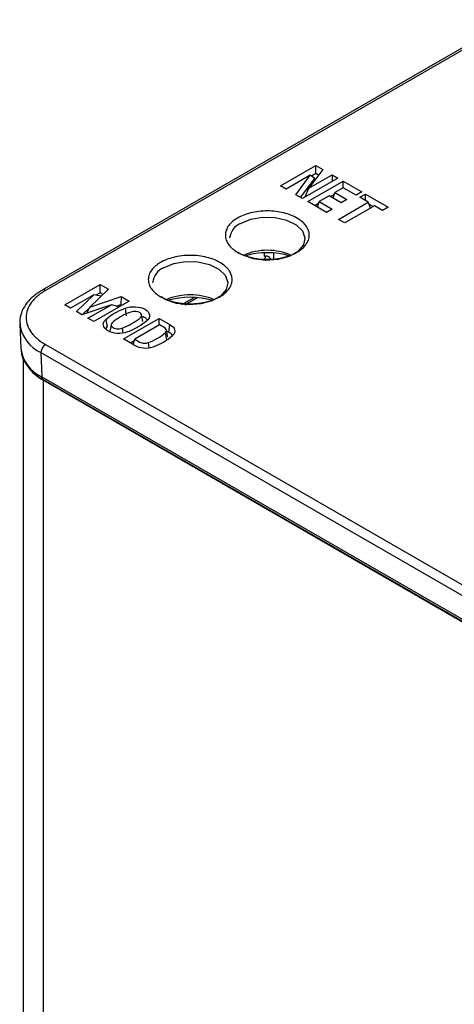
# Model space of a CAD drawing. Header units: inches. Extents: x 8.5 to 24.8, y 4.7 to 19.4.
# Tile 11 of 12: x 22.428 to 22.827, y 18.481 to 19.385. Entities that reach past the tile are written whole.
import ezdxf

# ---------------------------------------------------------------- set-up
doc = ezdxf.new("R2010")
doc.units = ezdxf.units.IN
doc.header["$MEASUREMENT"] = 0

msp = doc.modelspace()

# ---------------------------------------------------------------- linework, layer by layer
at = {"color": 7, "linetype": 'Continuous', "lineweight": 25}
for p, q in [((22.87911, 19.38537), (22.449, 19.13707)), ((22.88206, 19.38507), (22.45195, 19.13678)), ((22.66756, 19.23283), (22.70009, 19.25161)), ((22.70641, 19.24797), (22.69345, 19.23055)), ((22.70009, 19.25161), (22.70641, 19.24797)), ((22.70009, 19.24405), (22.70009, 19.25161)), ((22.69491, 19.24259), (22.67278, 19.22982)), ((22.68161, 19.22472), (22.69491, 19.24259)), ((22.68601, 19.22218), (22.69904, 19.23968)), ((22.72024, 19.23999), (22.6877, 19.2212)), ((22.69259, 19.21838), (22.72512, 19.23717)), ((22.69345, 19.23055), (22.71502, 19.243)), ((22.69904, 19.23968), (22.69491, 19.24259)), ((22.70009, 19.24405), (22.69611, 19.24175)), ((22.70247, 19.24268), (22.70009, 19.24405)), ((22.71502, 19.243), (22.72024, 19.23999)), ((22.71502, 19.243), (22.71502, 19.23697)), ((22.72512, 19.23717), (22.74232, 19.22724)), ((22.72512, 19.23109), (22.72512, 19.23717)), ((22.67278, 19.22982), (22.66756, 19.23283)), ((22.69016, 19.22262), (22.69345, 19.23055)), ((22.72512, 19.23109), (22.71732, 19.22658)), ((22.73705, 19.2242), (22.72512, 19.23109)), ((22.74232, 19.22724), (22.73705, 19.2242)), ((22.6877, 19.2212), (22.68161, 19.22472)), ((22.70978, 19.20846), (22.69259, 19.21838)), ((22.70147, 19.21325), (22.70302, 19.21833)), ((22.71223, 19.22365), (22.70302, 19.21833)), ((22.70302, 19.21833), (22.71495, 19.21144)), ((22.72333, 19.21724), (22.71223, 19.22365)), ((22.71677, 19.22478), (22.71352, 19.2229)), ((22.7158, 19.22159), (22.71732, 19.22658)), ((22.71732, 19.22658), (22.72841, 19.22018)), ((22.72841, 19.22018), (22.72333, 19.21724)), ((22.74038, 19.22228), (22.74564, 19.22532)), ((22.74817, 19.21778), (22.74038, 19.22228)), ((22.74564, 19.22532), (22.76636, 19.21336)), ((22.74564, 19.21924), (22.74564, 19.22532)), ((22.70247, 19.21653), (22.69914, 19.2146)), ((22.71495, 19.21144), (22.70978, 19.20846)), ((22.7209, 19.20204), (22.74817, 19.21778)), ((22.75374, 19.21457), (22.72647, 19.19882)), ((22.74817, 19.21778), (22.74984, 19.21231)), ((22.75246, 19.21382), (22.74872, 19.21598)), ((22.7611, 19.21032), (22.75374, 19.21457)), ((22.76636, 19.21336), (22.7611, 19.21032)), ((22.72647, 19.19882), (22.7209, 19.20204)), ((22.46964, 19.12348), (22.50212, 19.14223)), ((22.50977, 19.13782), (22.49252, 19.12152)), ((22.50212, 19.14223), (22.50977, 19.13782)), ((22.50212, 19.13467), (22.50212, 19.14223)), ((22.49639, 19.13275), (22.47498, 19.1204)), ((22.48032, 19.11732), (22.49639, 19.13275)), ((22.49252, 19.12152), (22.52127, 19.13118)), ((22.50314, 19.13155), (22.49639, 19.13275)), ((22.50212, 19.13467), (22.49823, 19.13242)), ((22.5048, 19.13312), (22.50212, 19.13467)), ((22.52127, 19.13118), (22.52104, 19.12375)), ((22.52127, 19.13118), (22.52867, 19.1269)), ((22.57979, 19.12373), (22.59113, 19.13028)), ((22.47498, 19.1204), (22.46964, 19.12348)), ((22.51258, 19.12373), (22.48528, 19.11446)), ((22.48586, 19.11465), (22.49212, 19.12066)), ((22.48998, 19.11605), (22.49252, 19.12152)), ((22.49089, 19.11121), (22.51258, 19.12373)), ((22.52867, 19.1269), (22.49619, 19.10815)), ((22.51961, 19.12167), (22.51258, 19.12373)), ((22.51708, 19.12242), (22.52104, 19.12375)), ((22.52212, 19.12312), (22.52104, 19.12375)), ((22.48528, 19.11446), (22.48032, 19.11732)), ((22.49619, 19.10815), (22.49089, 19.11121)), ((22.50734, 19.11022), (22.5085, 19.10335)), ((22.52344, 19.09232), (22.5561, 19.11117)), ((22.54138, 19.1082), (22.54001, 19.1145)), ((22.5561, 19.11117), (22.56604, 19.10543)), ((22.5561, 19.10491), (22.5561, 19.11117)), ((22.42826, 19.10601), (22.42922, 19.08352)), ((22.50701, 19.10139), (22.5085, 19.10335)), ((22.51255, 19.10639), (22.51091, 19.09937)), ((22.55658, 19.10519), (22.53381, 19.09205)), ((22.56508, 19.09842), (22.56604, 19.10543)), ((22.53339, 19.08658), (22.52344, 19.09232)), ((22.53233, 19.08719), (22.53381, 19.09205)), ((22.56419, 19.09402), (22.56282, 19.10036)), ((22.56298, 19.09964), (22.56508, 19.09842)), ((22.45195, 19.08713), (23.03657, 18.74964)), ((22.53333, 19.09046), (22.52999, 19.08854)), ((22.54617, 19.08888), (22.54664, 19.08426)), ((22.43158, 19.07453), (22.43158, 17.56327)), ((22.44778, 19.07973), (23.03239, 18.74224)), ((22.44778, 19.07973), (22.44846, 19.05762)), ((22.44846, 19.05762), (23.03307, 18.72013)), ((22.44968, 19.05508), (23.03429, 18.71759)), ((23.03537, 18.7163), (22.44989, 19.05429)), ((22.44989, 19.05429), (22.44989, 17.53776))]:
    msp.add_line(p, q, dxfattribs=at)
at = {"color": 8, "linetype": 'Continuous', "lineweight": 25}
for p, q in [((22.65302, 19.16788), (22.65302, 19.17133)), ((22.66137, 19.16464), (22.66137, 19.17114)), ((22.57705, 19.12402), (22.58822, 19.13047)), ((22.52226, 19.10219), (22.52276, 19.09758))]:
    msp.add_line(p, q, dxfattribs=at)
at = {"color": 8, "linetype": 'Continuous', "lineweight": 25, "flags": 128}
for points in [[(22.63102, 19.19839), (22.64027, 19.20221), (22.65118, 19.20408), (22.66254, 19.20381), (22.67314, 19.20143), (22.68182, 19.19718), (22.68764, 19.19154), (22.68998, 19.18511), (22.69, 19.18465)], [(22.56031, 19.15757), (22.56956, 19.16139), (22.58047, 19.16326), (22.59183, 19.16299), (22.60243, 19.16061), (22.61111, 19.15636), (22.61693, 19.15072), (22.61927, 19.14429), (22.61929, 19.14383)]]:
    msp.add_lwpolyline(points, dxfattribs=at)
at = {"color": 7, "linetype": 'Continuous', "lineweight": 25, "flags": 128}
for points in [[(22.69, 19.18465), (22.68857, 19.1786), (22.68357, 19.1727), (22.67553, 19.16805), (22.66531, 19.16517), (22.65402, 19.16436), (22.64289, 19.16571), (22.63312, 19.16907), (22.62868, 19.17168)], [(22.61929, 19.14383), (22.61786, 19.13778), (22.61286, 19.13188), (22.60482, 19.12723), (22.5946, 19.12435), (22.58331, 19.12354), (22.57218, 19.12489), (22.56241, 19.12825), (22.55797, 19.13086)], [(22.56604, 19.10543), (22.56765, 19.10442), (22.56894, 19.10327), (22.56987, 19.10201), (22.57042, 19.10067), (22.57056, 19.0993), (22.5703, 19.09794), (22.56963, 19.09662), (22.56859, 19.09539)]]:
    msp.add_lwpolyline(points, dxfattribs=at)
at = {"color": 8, "linetype": 'Continuous', "lineweight": 25}
for centre, radius, start, end in [((22.63757, 19.18298), 0.01675, 113.01834, 174.19924), ((22.56686, 19.14216), 0.01675, 113.01834, 174.19924), ((22.45022, 19.13436), 0.00298, 54.35214, 113.39482), ((22.46205, 19.11079), 0.03419, 189.07359, 245.32452)]:
    msp.add_arc(centre, radius, start, end, dxfattribs=at)
at = {"color": 7, "linetype": 'Continuous', "lineweight": 25}
for centre, radius, start, end in [((22.65545, 19.11836), 0.05526, 66.36256, 113.63744), ((22.65545, 19.09949), 0.07195, 73.18519, 106.81481), ((22.65135, 19.16787), 0.00256, 306.14168, 8.99746), ((22.58474, 19.07754), 0.05526, 66.36256, 113.63744), ((22.58474, 19.05867), 0.07195, 73.18519, 106.81481), ((22.52857, 19.13772), 0.05191, 289.81444, 310.18017), ((22.5324, 19.13752), 0.05554, 289.32937, 310.66525), ((22.56147, 19.09087), 0.00838, 32.32874, 64.43119), ((22.46236, 19.08804), 0.03344, 187.75967, 245.44299), ((22.4568, 19.07952), 0.00902, 122.49967, 178.65517), ((22.54375, 19.10545), 0.02152, 241.23471, 289.08625), ((22.46853, 19.08951), 0.03984, 214.3506, 242.10327), ((22.45133, 19.05744), 0.00288, 176.42553, 234.96706)]:
    msp.add_arc(centre, radius, start, end, dxfattribs=at)
for points, knots in [([(22.68267, 19.17188), (22.68096, 19.17089), (22.67722, 19.1691), (22.67065, 19.16702), (22.66332, 19.16567), (22.65545, 19.16522), (22.64759, 19.16567), (22.64026, 19.16702), (22.63368, 19.16909), (22.62808, 19.17178), (22.62342, 19.17502), (22.61983, 19.17881), (22.61748, 19.18305), (22.6167, 19.18759), (22.61748, 19.19213), (22.61983, 19.19636), (22.62342, 19.20016), (22.62807, 19.20339), (22.63368, 19.20608), (22.64025, 19.20815), (22.64759, 19.20951), (22.65545, 19.20996), (22.66331, 19.20951), (22.67065, 19.20815), (22.67722, 19.20608), (22.68282, 19.20339), (22.68748, 19.20016), (22.69107, 19.19636), (22.69342, 19.19213), (22.6942, 19.18759), (22.69342, 19.18305), (22.69108, 19.17882), (22.68749, 19.17502), (22.68438, 19.17286), (22.68267, 19.17188)], [0, 0, 0, 0, 0.02999, 0.060002, 0.092479, 0.125, 0.157477, 0.189998, 0.219977, 0.25, 0.279979, 0.310002, 0.342479, 0.375, 0.407477, 0.439998, 0.469977, 0.5, 0.529979, 0.560002, 0.592479, 0.625, 0.657477, 0.689998, 0.719977, 0.75, 0.779979, 0.810002, 0.842479, 0.875, 0.907477, 0.939998, 0.969988, 1, 1, 1, 1]), ([(22.61196, 19.13106), (22.61025, 19.13007), (22.60651, 19.12828), (22.59994, 19.1262), (22.59261, 19.12485), (22.58474, 19.1244), (22.57688, 19.12485), (22.56954, 19.1262), (22.56297, 19.12827), (22.55737, 19.13096), (22.55271, 19.1342), (22.54912, 19.13799), (22.54677, 19.14223), (22.54599, 19.14677), (22.54677, 19.15131), (22.54911, 19.15554), (22.55271, 19.15933), (22.55736, 19.16257), (22.56297, 19.16526), (22.56954, 19.16733), (22.57688, 19.16869), (22.58474, 19.16914), (22.5926, 19.16869), (22.59994, 19.16733), (22.60651, 19.16526), (22.61211, 19.16257), (22.61677, 19.15934), (22.62036, 19.15554), (22.62271, 19.15131), (22.62349, 19.14677), (22.62271, 19.14223), (22.62037, 19.13799), (22.61678, 19.1342), (22.61367, 19.13204), (22.61196, 19.13106)], [0, 0, 0, 0, 0.0299901, 0.0600016, 0.0924788, 0.1249996, 0.1574768, 0.1899976, 0.219977, 0.2499996, 0.279979, 0.3100016, 0.3424788, 0.3749996, 0.4074768, 0.4399976, 0.469977, 0.4999996, 0.529979, 0.5600016, 0.5924788, 0.6249996, 0.6574768, 0.6899976, 0.719977, 0.7499996, 0.779979, 0.8100016, 0.8424788, 0.8749996, 0.9074768, 0.9399976, 0.9699882, 1, 1, 1, 1]), ([(22.65287, 19.1658), (22.65289, 19.1658), (22.65294, 19.1658), (22.65332, 19.1658), (22.65376, 19.16566), (22.65392, 19.1656)], [0, 0, 0, 0, 0.380407, 0.771416, 1, 1, 1, 1]), ([(22.65892, 19.16484), (22.65878, 19.1651), (22.65809, 19.16647), (22.65664, 19.16775), (22.65508, 19.16837), (22.65436, 19.1684), (22.65403, 19.16831), (22.65388, 19.16827)], [0, 0, 0, 0, 0.1265754, 0.6543187, 0.8440504, 0.9251077, 1, 1, 1, 1]), ([(22.44906, 19.13703), (22.44871, 19.13685), (22.44553, 19.13525), (22.4406, 19.13139), (22.43455, 19.12537), (22.43033, 19.11829), (22.42805, 19.11142), (22.4285, 19.10702), (22.42867, 19.10534)], [0, 0, 0, 0, 0.025199, 0.225651, 0.430956, 0.642046, 0.863312, 1, 1, 1, 1]), ([(22.45195, 19.13678), (22.45118, 19.13632), (22.44966, 19.13541), (22.44754, 19.13397), (22.44556, 19.13247), (22.44373, 19.13091), (22.44204, 19.1293), (22.4405, 19.12763), (22.43784, 19.12432), (22.43496, 19.11913), (22.43373, 19.11196), (22.43496, 19.10478), (22.43809, 19.09914), (22.44158, 19.09501), (22.44457, 19.09219), (22.448, 19.08953), (22.45063, 19.08793), (22.45195, 19.08713)], [0, 0, 0, 0, 0.034551, 0.0688557, 0.1030135, 0.1371252, 0.1712918, 0.2056141, 0.2401914, 0.3700548, 0.5000287, 0.6298921, 0.7598661, 0.8201496, 0.8799061, 0.9396762, 1, 1, 1, 1]), ([(22.52509, 19.12047), (22.53069, 19.12267), (22.53861, 19.12217), (22.54795, 19.11678), (22.54881, 19.11221), (22.545, 19.10897)], [0.0098039, 0.0098039, 0.0098039, 0.0098039, 0.5, 0.5, 0.9901961, 0.9901961, 0.9901961, 0.9901961]), ([(22.52725, 19.09873), (22.52165, 19.09653), (22.51373, 19.09702), (22.50439, 19.10241), (22.50353, 19.10699), (22.50734, 19.11022)], [0.0098039, 0.0098039, 0.0098039, 0.0098039, 0.5, 0.5, 0.9901961, 0.9901961, 0.9901961, 0.9901961]), ([(22.53009, 19.117), (22.52434, 19.11475), (22.51936, 19.11202), (22.51465, 19.10842), (22.51413, 19.10801), (22.51317, 19.10718), (22.51274, 19.10675), (22.51198, 19.1053), (22.51228, 19.10423), (22.514, 19.10251), (22.51557, 19.10191), (22.51898, 19.10147), (22.52081, 19.10162), (22.52226, 19.10219)], [0, 0, 0, 0, 0.5, 0.5, 0.5625, 0.5625, 0.625, 0.625, 0.75, 0.75, 0.875, 0.875, 1, 1, 1, 1]), ([(22.52226, 19.10219), (22.52819, 19.10451), (22.5335, 19.10747), (22.53879, 19.11166), (22.53978, 19.11242), (22.54029, 19.11435), (22.53979, 19.1154), (22.53696, 19.11762), (22.53288, 19.1181), (22.53009, 19.117)], [0, 0, 0, 0, 0.5, 0.5, 0.625, 0.625, 0.75, 0.75, 1, 1, 1, 1]), ([(22.54028, 19.11329), (22.54108, 19.11299), (22.54304, 19.11226), (22.54475, 19.11076), (22.5452, 19.10963), (22.54534, 19.10928)], [0, 0, 0, 0, 0.320543, 0.78813, 1, 1, 1, 1]), ([(22.56207, 19.09805), (22.56317, 19.09919), (22.56313, 19.10083), (22.56066, 19.10312), (22.55845, 19.1041), (22.55658, 19.10519)], [0.0841656, 0.0841656, 0.0841656, 0.0841656, 0.537549, 0.537549, 0.9909323, 0.9909323, 0.9909323, 0.9909323]), ([(22.53381, 19.09205), (22.53595, 19.09081), (22.53773, 19.08948), (22.54166, 19.08824), (22.54432, 19.08828), (22.54617, 19.08888)], [0.0091364, 0.0091364, 0.0091364, 0.0091364, 0.4659564, 0.4659564, 0.9227764, 0.9227764, 0.9227764, 0.9227764]), ([(22.42965, 19.08284), (22.42968, 19.08135), (22.42976, 19.0769), (22.43312, 19.06991), (22.43903, 19.06268), (22.44483, 19.0578), (22.44888, 19.05568), (22.44982, 19.05518)], [0, 0, 0, 0, 0.136119, 0.406033, 0.671439, 0.923187, 1, 1, 1, 1])]:
    msp.add_open_spline(points, degree=3, knots=knots, dxfattribs=at)
for points in [[(22.65388, 19.16827), (22.65357, 19.16815), (22.65328, 19.16802), (22.65302, 19.16788)], [(22.50734, 19.11022), (22.51191, 19.11432), (22.51799, 19.11783), (22.52509, 19.12047)], [(22.52509, 19.12047), (22.52534, 19.1181), (22.5256, 19.11574), (22.52586, 19.11337)], [(22.53708, 19.1033), (22.5341, 19.10158), (22.5308, 19.10004), (22.52725, 19.09873)], [(22.545, 19.10897), (22.54272, 19.10693), (22.54006, 19.10502), (22.53708, 19.1033)], [(22.56325, 19.09121), (22.56286, 19.09349), (22.56246, 19.09577), (22.56207, 19.09805)]]:
    msp.add_open_spline(points, degree=3, dxfattribs=at)

doc.saveas('drawing.dxf')
